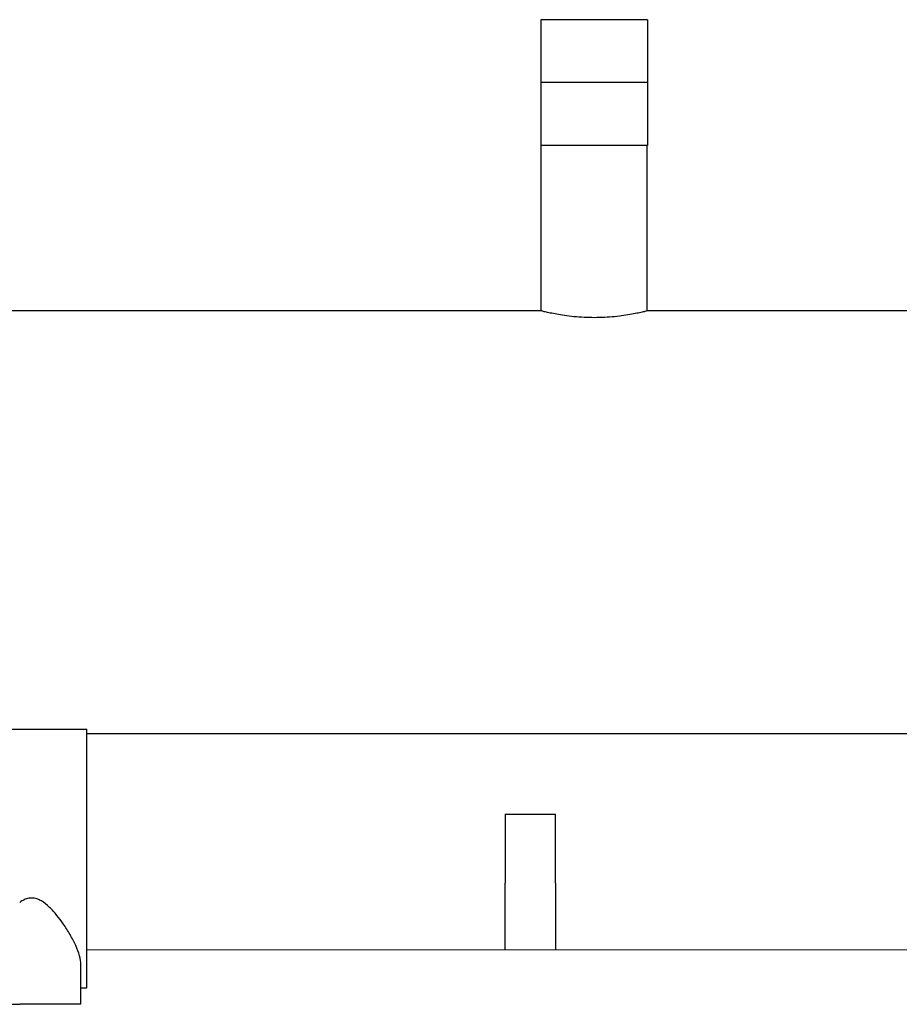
# Model space of a CAD drawing. Extents: x -89225 to 110569, y 13360 to 87647.
# Tile 106 of 256: x 24767 to 25116, y 30575 to 30967. Entities that reach past the tile are written whole.
import ezdxf

# ---------------------------------------------------------------- set-up
doc = ezdxf.new("R2010")
doc.units = 0
doc.layers.add('Beluchtingstank', color=253, linetype='Continuous')
doc.layers.add('INSTALLATIE', color=6, linetype='Continuous')

# ---------------------------------------------------------------- blocks, each defined once
blk = doc.blocks.new('Beluchtingsinstallatie VAZ')
for p, q in [((1118886.64, -969902.65), (1118844.24, -969902.65)), ((1118844.24, -969902.65), (1118844.24, -969927.65)), ((1118886.64, -969902.65), (1118886.64, -969927.65)), ((1118886.64, -969927.65), (1118844.24, -969927.65)), ((1118844.24, -969927.65), (1118844.24, -969952.65)), ((1118886.64, -969927.65), (1118886.64, -969952.65)), ((1118886.64, -969952.65), (1118844.24, -969952.65)), ((1118844.36, -970018.51), (1118844.36, -969952.65)), ((1118886.52, -970018.51), (1118886.52, -969952.65)), ((1118844.36, -970018.51), (1118512.55, -970018.51)), ((1118994.36, -970018.51), (1118886.52, -970018.51)), ((1118571.74, -970184.85), (1118663.74, -970184.85)), ((1118663.74, -970287.85), (1118663.74, -970184.85)), ((1122187.55, -970186.79), (1118663.74, -970186.79)), ((1118830.05, -970218.65), (1118830.05, -970246.15)), ((1118830.05, -970218.65), (1118850.05, -970218.65)), ((1118850.05, -970246.15), (1118850.05, -970218.65)), ((1118830.05, -970258.29), (1118830.05, -970246.15)), ((1118850.05, -970246.15), (1118850.05, -970258.29)), ((1118830.05, -970272.65), (1118830.05, -970258.29)), ((1118850.05, -970258.29), (1118850.05, -970272.65)), ((1118661.28, -970294.35), (1118661.28, -970278.56)), ((1118661.28, -970287.85), (1118663.74, -970287.85)), ((1118582.77, -970294.35), (1118637.01, -970294.35)), ((1118661.28, -970294.35), (1118637.01, -970294.35))]:
    blk.add_line(p, q)
for points, knots in [([(1118886.52, -970018.51), (1118886.52, -970018.51), (1118886.39, -970018.54), (1118885.86, -970018.67), (1118885.45, -970018.77), (1118884.37, -970019.02), (1118883.7, -970019.17), (1118882.15, -970019.5), (1118881.28, -970019.67), (1118879.41, -970020.01), (1118878.36, -970020.18), (1118876.06, -970020.51), (1118874.82, -970020.66), (1118872.22, -970020.92), (1118870.87, -970021.02), (1118868.14, -970021.16), (1118866.77, -970021.19), (1118864.11, -970021.19), (1118862.74, -970021.16), (1118860.01, -970021.02), (1118858.65, -970020.92), (1118856.06, -970020.66), (1118854.82, -970020.51), (1118852.52, -970020.18), (1118851.47, -970020.01), (1118849.6, -970019.67), (1118848.72, -970019.5), (1118847.18, -970019.17), (1118846.51, -970019.02), (1118845.43, -970018.77), (1118845.02, -970018.67), (1118844.49, -970018.54), (1118844.36, -970018.51), (1118844.36, -970018.51)], [3.190917, 3.190917, 3.190917, 3.190917, 3.589754, 3.589754, 3.98859, 3.98859, 4.387427, 4.387427, 4.786263, 4.786263, 5.185156, 5.185156, 5.584049, 5.584049, 5.982941, 5.982941, 6.381834, 6.381834, 6.780727, 6.780727, 7.17962, 7.17962, 7.578512, 7.578512, 7.977405, 7.977405, 8.376242, 8.376242, 8.775078, 8.775078, 9.173915, 9.173915, 9.572751, 9.572751, 9.572751, 9.572751]), ([(1118661.28, -970278.56), (1118661.28, -970277.49), (1118661.1, -970276.3), (1118660.41, -970273.74), (1118659.9, -970272.38), (1118658.64, -970269.56), (1118657.89, -970268.1), (1118656.21, -970265.18), (1118655.28, -970263.73), (1118653.55, -970261.24), (1118652.7, -970260.1), (1118650.88, -970257.86), (1118649.9, -970256.77), (1118647.84, -970254.79), (1118646.77, -970253.91), (1118645.04, -970252.89), (1118644.44, -970252.61), (1118643.16, -970252.2), (1118642.48, -970252.07), (1118641.74, -970252.07), (1118640.99, -970252.07), (1118640.32, -970252.2), (1118639.04, -970252.61), (1118638.44, -970252.89), (1118637.57, -970253.4), (1118637.29, -970253.58), (1118637.01, -970253.78)], [-4.038175, -4.038175, -4.038175, -4.038175, -3.475374, -3.475374, -2.912572, -2.912572, -2.349771, -2.349771, -1.786969, -1.786969, -1.340227, -1.340227, -0.893485, -0.893485, -0.446742, -0.446742, -0.223371, -0.223371, 0, 0, 0, 0.223371, 0.223371, 0.446742, 0.446742, 0.55842, 0.55842, 0.55842, 0.55842])]:
    blk.add_open_spline(points, degree=3, knots=knots)

msp = doc.modelspace()

# ---------------------------------------------------------------- linework, layer by layer
at = {"layer": 'Beluchtingstank', "lineweight": 9}
msp.add_line((24793.4, 30596.84), (29349.6, 30596.84), dxfattribs=at)

# ---------------------------------------------------------------- block references
at = {"layer": 'INSTALLATIE'}
msp.add_blockref('Beluchtingsinstallatie VAZ', (-1093870.34, 1000869.49), dxfattribs=at)

doc.saveas('drawing.dxf')
